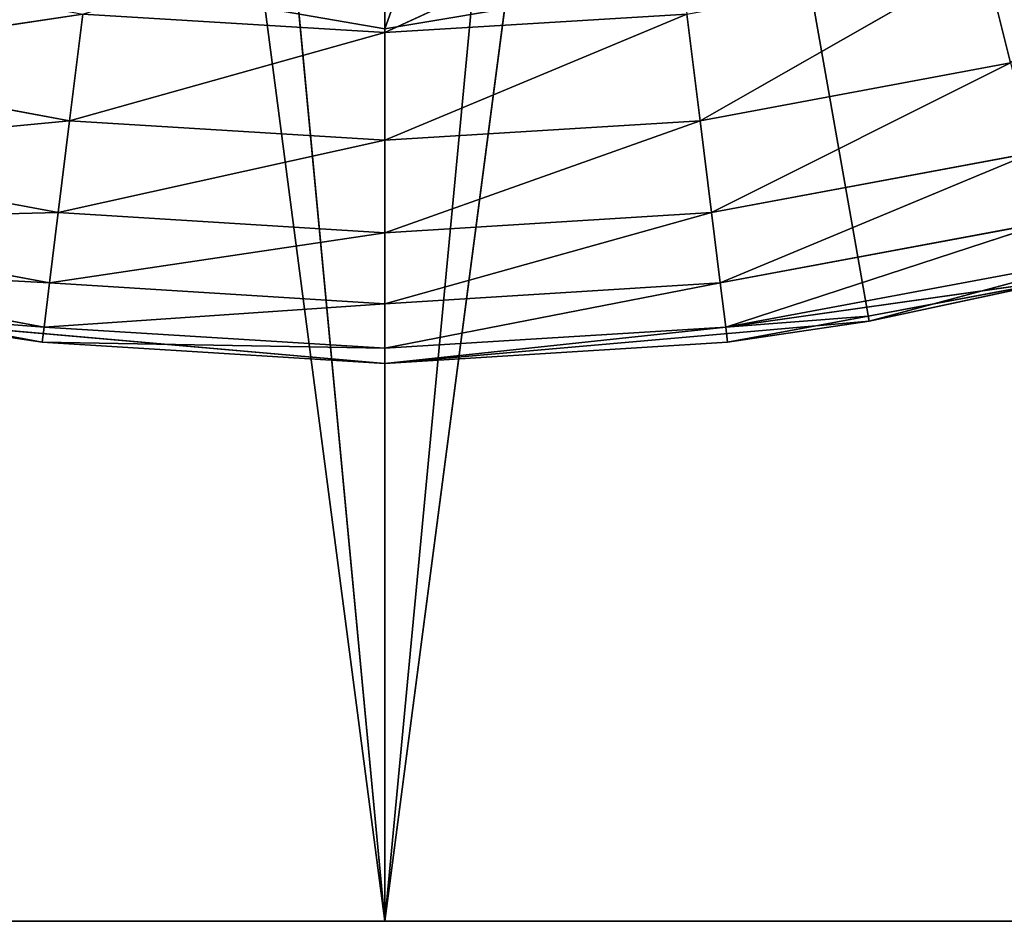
# Model space of a CAD drawing. Extents: x 382 to 531, y 0 to 277.
# Tile 127 of 256: x 455.1 to 459.51, y 0 to 4.04. Entities that reach past the tile are written whole.
import ezdxf

# ---------------------------------------------------------------- set-up
doc = ezdxf.new("R2010")
doc.units = 0
doc.header["$LTSCALE"] = 25.4
doc.layers.get('0').update_dxf_attribs({"color": 13, "linetype": 'CONTINUOUS'})

# ---------------------------------------------------------------- blocks, each defined once
blk = doc.blocks.new('NEWPORT-I-KINKIET-8157_STL')
at = {"color": 7}
for p, q in [((-41.5382, 19.6316, 273.036), (-41.5382, 26.0851, 272.4974)), ((-41.5382, 19.6316, 273.036), (-41.5382, 26.0851, 272.4974)), ((-41.5382, 19.6316, 273.036), (-43.7275, 19.6316, 272.6591)), ((-41.5382, 19.6316, 273.036), (-43.7275, 19.6316, 272.6591)), ((-39.3464, 19.6316, 272.6693), (-41.5382, 19.6316, 273.036)), ((-41.5382, 19.6316, 273.036), (-34.562, 19.6316, 253.5334)), ((-41.5382, 19.6316, 273.036), (-34.562, 19.6316, 253.5334)), ((-39.3464, 19.6316, 272.6693), (-41.5382, 19.6316, 273.036))]:
    blk.add_line(p, q, dxfattribs=at)
at = {"color": 250}
for p, q in [((-43.0743, 1.6316, 274.4413), (-43.7088, 19.6316, 274.3461)), ((-43.0743, 1.6316, 274.4413), (-43.7088, 19.6316, 274.3461)), ((-41.5382, 19.6316, 274.536), (-43.7088, 19.6316, 274.3461)), ((-41.5382, 19.6316, 274.536), (-43.7088, 19.6316, 274.3461)), ((-43.0743, 1.6316, 274.4413), (-41.5382, 19.6316, 274.536)), ((-43.0743, 1.6316, 274.4413), (-41.5382, 19.6316, 274.536)), ((-41.5382, 1.6316, 274.536), (-41.5382, 19.6316, 274.536)), ((-41.5382, 1.6316, 274.536), (-41.5382, 19.6316, 274.536)), ((-40.0021, 1.6316, 274.4413), (-41.5382, 19.6316, 274.536)), ((-40.0021, 1.6316, 274.4413), (-41.5382, 19.6316, 274.536)), ((-39.3676, 19.6316, 274.3461), (-41.5382, 19.6316, 274.536)), ((-41.5382, 19.6316, 274.536), (-41.5382, 19.6316, 262.036)), ((-41.5382, 19.6316, 274.536), (-41.5382, 19.6316, 262.036)), ((-39.3676, 19.6316, 274.3461), (-41.5382, 19.6316, 274.536)), ((-39.3676, 19.6316, 274.3461), (-41.5382, 19.6316, 262.036)), ((-39.3676, 19.6316, 274.3461), (-41.5382, 19.6316, 262.036)), ((-40.0021, 1.6316, 274.4413), (-39.3676, 19.6316, 274.3461)), ((-40.0021, 1.6316, 274.4413), (-39.3676, 19.6316, 274.3461)), ((-39.3676, 19.6316, 274.3461), (-39.3718, 1.6316, 274.3235)), ((-39.3676, 19.6316, 274.3461), (-39.3718, 1.6316, 274.3235)), ((-37.2629, 19.6316, 273.7822), (-39.3676, 19.6316, 274.3461)), ((-39.3676, 19.6316, 274.3461), (-38.4892, 1.6316, 274.1585)), ((-39.3676, 19.6316, 274.3461), (-38.4892, 1.6316, 274.1585)), ((-37.2629, 19.6316, 273.7822), (-39.3676, 19.6316, 274.3461)), ((-43.7045, 1.6316, 274.3235), (-43.0743, 1.6316, 274.4413)), ((-43.7045, 1.6316, 274.3235), (-43.0743, 1.6316, 274.4413)), ((-43.7045, 1.6316, 274.3235), (-43.0659, 1.114, 274.3737)), ((-43.7045, 1.6316, 274.3235), (-43.0659, 1.114, 274.3737)), ((-43.0743, 1.6316, 274.4413), (-41.5382, 1.6316, 274.536)), ((-43.0743, 1.6316, 274.4413), (-41.5382, 1.6316, 274.536)), ((-43.0743, 1.6316, 274.4413), (-41.5382, 1.114, 274.4679)), ((-43.0743, 1.6316, 274.4413), (-41.5382, 1.114, 274.4679)), ((-43.0743, 1.6316, 274.4413), (-43.0659, 1.114, 274.3737)), ((-43.0743, 1.6316, 274.4413), (-43.0659, 1.114, 274.3737)), ((-41.5382, 1.6316, 274.536), (-40.0021, 1.6316, 274.4413)), ((-41.5382, 1.6316, 274.536), (-40.0021, 1.6316, 274.4413)), ((-41.5382, 1.6316, 274.536), (-40.0104, 1.114, 274.3737)), ((-41.5382, 1.6316, 274.536), (-40.0104, 1.114, 274.3737)), ((-41.5382, 1.6316, 274.536), (-41.5382, 1.114, 274.4679)), ((-41.5382, 1.6316, 274.536), (-41.5382, 1.114, 274.4679)), ((-38.4892, 1.6316, 274.1585), (-40.0104, 1.114, 274.3737)), ((-38.4892, 1.6316, 274.1585), (-40.0104, 1.114, 274.3737)), ((-39.3718, 1.6316, 274.3235), (-40.0104, 1.114, 274.3737)), ((-40.0021, 1.6316, 274.4413), (-40.0104, 1.114, 274.3737)), ((-39.3718, 1.6316, 274.3235), (-40.0104, 1.114, 274.3737)), ((-40.0021, 1.6316, 274.4413), (-40.0104, 1.114, 274.3737)), ((-40.0021, 1.6316, 274.4413), (-39.3718, 1.6316, 274.3235)), ((-40.0021, 1.6316, 274.4413), (-39.3718, 1.6316, 274.3235)), ((-39.3718, 1.6316, 274.3235), (-38.4892, 1.6316, 274.1585)), ((-39.3718, 1.6316, 274.3235), (-38.4892, 1.6316, 274.1585)), ((-44.5705, 1.114, 274.0924), (-43.0659, 1.114, 274.3737)), ((-43.0413, 0.6316, 274.1754), (-44.5705, 1.114, 274.0924)), ((-43.0413, 0.6316, 274.1754), (-44.5705, 1.114, 274.0924)), ((-44.5705, 1.114, 274.0924), (-43.0659, 1.114, 274.3737)), ((-43.0659, 1.114, 274.3737), (-41.5382, 1.114, 274.4679)), ((-43.0413, 0.6316, 274.1754), (-43.0659, 1.114, 274.3737)), ((-43.0413, 0.6316, 274.1754), (-43.0659, 1.114, 274.3737)), ((-41.5382, 0.6316, 274.2681), (-43.0659, 1.114, 274.3737)), ((-41.5382, 0.6316, 274.2681), (-43.0659, 1.114, 274.3737)), ((-43.0659, 1.114, 274.3737), (-41.5382, 1.114, 274.4679)), ((-41.5382, 1.114, 274.4679), (-40.0104, 1.114, 274.3737)), ((-41.5382, 1.114, 274.4679), (-40.035, 0.6316, 274.1754)), ((-41.5382, 1.114, 274.4679), (-40.0104, 1.114, 274.3737)), ((-41.5382, 0.6316, 274.2681), (-41.5382, 1.114, 274.4679)), ((-41.5382, 0.6316, 274.2681), (-41.5382, 1.114, 274.4679)), ((-41.5382, 1.114, 274.4679), (-40.035, 0.6316, 274.1754)), ((-40.035, 0.6316, 274.1754), (-40.0104, 1.114, 274.3737)), ((-40.035, 0.6316, 274.1754), (-40.0104, 1.114, 274.3737)), ((-40.0104, 1.114, 274.3737), (-38.5059, 1.114, 274.0924)), ((-38.5546, 0.6316, 273.8986), (-40.0104, 1.114, 274.3737)), ((-38.5546, 0.6316, 273.8986), (-40.0104, 1.114, 274.3737)), ((-40.0104, 1.114, 274.3737), (-38.5059, 1.114, 274.0924)), ((-44.5217, 0.6316, 273.8986), (-43.0413, 0.6316, 274.1754)), ((-43.0023, 0.2174, 273.8599), (-44.5217, 0.6316, 273.8986)), ((-43.0023, 0.2174, 273.8599), (-44.5217, 0.6316, 273.8986)), ((-44.5217, 0.6316, 273.8986), (-43.0413, 0.6316, 274.1754)), ((-43.0413, 0.6316, 274.1754), (-41.5382, 0.6316, 274.2681)), ((-43.0023, 0.2174, 273.8599), (-43.0413, 0.6316, 274.1754)), ((-43.0023, 0.2174, 273.8599), (-43.0413, 0.6316, 274.1754)), ((-41.5382, 0.2174, 273.9502), (-43.0413, 0.6316, 274.1754)), ((-41.5382, 0.2174, 273.9502), (-43.0413, 0.6316, 274.1754)), ((-43.0413, 0.6316, 274.1754), (-41.5382, 0.6316, 274.2681)), ((-41.5382, 0.6316, 274.2681), (-40.035, 0.6316, 274.1754)), ((-41.5382, 0.6316, 274.2681), (-40.074, 0.2174, 273.8599)), ((-41.5382, 0.6316, 274.2681), (-40.035, 0.6316, 274.1754)), ((-41.5382, 0.2174, 273.9502), (-41.5382, 0.6316, 274.2681)), ((-41.5382, 0.2174, 273.9502), (-41.5382, 0.6316, 274.2681)), ((-41.5382, 0.6316, 274.2681), (-40.074, 0.2174, 273.8599)), ((-40.074, 0.2174, 273.8599), (-40.035, 0.6316, 274.1754)), ((-40.074, 0.2174, 273.8599), (-40.035, 0.6316, 274.1754)), ((-40.035, 0.6316, 274.1754), (-38.5546, 0.6316, 273.8986)), ((-38.6321, 0.2174, 273.5904), (-40.035, 0.6316, 274.1754)), ((-38.6321, 0.2174, 273.5904), (-40.035, 0.6316, 274.1754)), ((-40.035, 0.6316, 274.1754), (-38.5546, 0.6316, 273.8986)), ((-44.4442, 0.2174, 273.5904), (-43.0023, 0.2174, 273.8599)), ((-42.9514, -0.1004, 273.4489), (-44.4442, 0.2174, 273.5904)), ((-42.9514, -0.1004, 273.4489), (-44.4442, 0.2174, 273.5904)), ((-44.4442, 0.2174, 273.5904), (-43.0023, 0.2174, 273.8599)), ((-43.0023, 0.2174, 273.8599), (-41.5382, 0.2174, 273.9502)), ((-42.9514, -0.1004, 273.4489), (-43.0023, 0.2174, 273.8599)), ((-42.9514, -0.1004, 273.4489), (-43.0023, 0.2174, 273.8599)), ((-41.5382, -0.1004, 273.536), (-43.0023, 0.2174, 273.8599)), ((-41.5382, -0.1004, 273.536), (-43.0023, 0.2174, 273.8599)), ((-43.0023, 0.2174, 273.8599), (-41.5382, 0.2174, 273.9502)), ((-41.5382, 0.2174, 273.9502), (-40.074, 0.2174, 273.8599)), ((-41.5382, 0.2174, 273.9502), (-40.125, -0.1004, 273.4489)), ((-41.5382, 0.2174, 273.9502), (-40.074, 0.2174, 273.8599)), ((-41.5382, -0.1004, 273.536), (-41.5382, 0.2174, 273.9502)), ((-41.5382, -0.1004, 273.536), (-41.5382, 0.2174, 273.9502)), ((-41.5382, 0.2174, 273.9502), (-40.125, -0.1004, 273.4489)), ((-40.125, -0.1004, 273.4489), (-40.074, 0.2174, 273.8599)), ((-40.125, -0.1004, 273.4489), (-40.074, 0.2174, 273.8599)), ((-40.074, 0.2174, 273.8599), (-38.6321, 0.2174, 273.5904)), ((-38.7332, -0.1004, 273.1887), (-40.074, 0.2174, 273.8599)), ((-38.7332, -0.1004, 273.1887), (-40.074, 0.2174, 273.8599)), ((-40.074, 0.2174, 273.8599), (-38.6321, 0.2174, 273.5904)), ((-44.3432, -0.1004, 273.1887), (-42.9514, -0.1004, 273.4489)), ((-42.8921, -0.3002, 272.9702), (-44.3432, -0.1004, 273.1887)), ((-42.8921, -0.3002, 272.9702), (-44.3432, -0.1004, 273.1887)), ((-44.3432, -0.1004, 273.1887), (-42.9514, -0.1004, 273.4489)), ((-42.9514, -0.1004, 273.4489), (-41.5382, -0.1004, 273.536)), ((-42.8921, -0.3002, 272.9702), (-42.9514, -0.1004, 273.4489)), ((-42.8921, -0.3002, 272.9702), (-42.9514, -0.1004, 273.4489)), ((-41.5382, -0.3002, 273.0536), (-42.9514, -0.1004, 273.4489)), ((-41.5382, -0.3002, 273.0536), (-42.9514, -0.1004, 273.4489)), ((-42.9514, -0.1004, 273.4489), (-41.5382, -0.1004, 273.536)), ((-41.5382, -0.1004, 273.536), (-40.125, -0.1004, 273.4489)), ((-41.5382, -0.1004, 273.536), (-40.1842, -0.3002, 272.9702)), ((-41.5382, -0.1004, 273.536), (-40.125, -0.1004, 273.4489)), ((-41.5382, -0.3002, 273.0536), (-41.5382, -0.1004, 273.536)), ((-41.5382, -0.3002, 273.0536), (-41.5382, -0.1004, 273.536)), ((-41.5382, -0.1004, 273.536), (-40.1842, -0.3002, 272.9702)), ((-40.1842, -0.3002, 272.9702), (-40.125, -0.1004, 273.4489)), ((-40.1842, -0.3002, 272.9702), (-40.125, -0.1004, 273.4489)), ((-40.125, -0.1004, 273.4489), (-38.7332, -0.1004, 273.1887)), ((-38.8508, -0.3002, 272.7209), (-40.125, -0.1004, 273.4489)), ((-38.8508, -0.3002, 272.7209), (-40.125, -0.1004, 273.4489)), ((-40.125, -0.1004, 273.4489), (-38.7332, -0.1004, 273.1887)), ((-38.8508, -0.3002, 272.7209), (-38.7332, -0.1004, 273.1887)), ((-38.8508, -0.3002, 272.7209), (-38.7332, -0.1004, 273.1887)), ((-42.8921, -0.3002, 272.9702), (-41.5382, -0.3002, 273.0536)), ((-42.8921, -0.3002, 272.9702), (-41.5382, -0.3002, 273.0536)), ((-41.5382, -0.3002, 273.0536), (-40.1842, -0.3002, 272.9702)), ((-41.5382, -0.3002, 273.0536), (-40.2478, -0.3684, 272.4565)), ((-41.5382, -0.3002, 273.0536), (-40.1842, -0.3002, 272.9702)), ((-41.5382, -0.3684, 272.536), (-41.5382, -0.3002, 273.0536)), ((-41.5382, -0.3684, 272.536), (-41.5382, -0.3002, 273.0536)), ((-41.5382, -0.3002, 273.0536), (-40.2478, -0.3684, 272.4565)), ((-77.3154, -0.3684, 277.036), (-5.7609, -0.3684, 277.036)), ((-5.7609, -0.3684, 277.036), (-77.3154, -1.6684, 277.036)), ((-5.7609, -0.3684, 277.036), (-77.3154, -1.6684, 277.036)), ((-77.3154, -0.3684, 277.036), (-5.7609, -0.3684, 277.036)), ((-77.3154, -1.6684, 277.036), (-5.7609, -1.6684, 277.036)), ((-77.3154, -1.6684, 277.036), (-5.7609, -1.6684, 277.036)), ((-41.5382, -76.9565, 277.036), (-49.1284, -76.3614, 277.036)), ((-41.5382, -76.9565, 277.036), (-49.1284, -76.3614, 277.036)), ((-41.5382, -78.2565, 277.036), (-33.9479, -76.3614, 277.036)), ((-33.9479, -76.3614, 277.036), (-41.5382, -76.9565, 277.036)), ((-41.5382, -78.2565, 277.036), (-33.9479, -76.3614, 277.036)), ((-33.9479, -76.3614, 277.036), (-41.5382, -76.9565, 277.036)), ((-45.3449, -76.8075, 248.036), (-41.5382, -76.9565, 277.036)), ((-45.3449, -76.8075, 248.036), (-41.5382, -76.9565, 277.036)), ((-37.7314, -76.8075, 248.036), (-41.5382, -76.9565, 277.036)), ((-37.7314, -76.8075, 248.036), (-41.5382, -76.9565, 277.036)), ((-49.331, -77.6455, 277.036), (-41.5382, -76.9565, 277.036)), ((-49.331, -77.6455, 277.036), (-41.5382, -76.9565, 277.036)), ((-41.5382, -78.2565, 277.036), (-41.5382, -76.9565, 277.036)), ((-41.5382, -78.2565, 277.036), (-41.5382, -76.9565, 277.036)), ((-41.5382, -76.9565, 248.036), (-41.5382, -76.9565, 277.036)), ((-41.5382, -76.9565, 248.036), (-41.5382, -76.9565, 277.036)), ((-41.5382, -78.2565, 277.036), (-49.331, -77.6455, 277.036)), ((-41.5382, -78.2565, 277.036), (-49.331, -77.6455, 277.036)), ((-33.7453, -77.6455, 277.036), (-41.5382, -78.2565, 277.036)), ((-33.7453, -77.6455, 277.036), (-41.5382, -78.2565, 277.036)), ((-44.286, -78.181, 248.036), (-41.5382, -78.2565, 277.036)), ((-44.286, -78.181, 248.036), (-41.5382, -78.2565, 277.036)), ((-41.5382, -78.2565, 277.036), (-38.7903, -78.181, 248.036)), ((-41.5382, -78.2565, 277.036), (-38.7903, -78.181, 248.036)), ((-41.5382, -78.2565, 277.036), (-41.5382, -78.181, 248.036)), ((-41.5382, -78.2565, 277.036), (-41.5382, -78.181, 248.036))]:
    blk.add_line(p, q, dxfattribs=at)
at = {"color": 7}
mesh = blk.add_polyface(dxfattribs=at)
corners = [(-41.5382, 26.0851, 272.4974), (-43.7275, 19.6316, 272.6591), (-41.5382, 19.6316, 273.036)]
mesh.append_faces([[corners[k] for k in face] for face in [(0, 1, 2)]], dxfattribs={"color": 7})
mesh = blk.add_polyface(dxfattribs=at)
corners = [(-39.3464, 19.6316, 272.6693), (-41.5382, 26.0851, 272.4974), (-41.5382, 19.6316, 273.036)]
mesh.append_faces([[corners[k] for k in face] for face in [(0, 1, 2)]], dxfattribs={"color": 7})
at = {"color": 250}
mesh = blk.add_polyface(dxfattribs=at)
corners = [(-45.8134, 19.6316, 273.7822), (-41.5382, 19.6316, 262.036), (-47.7882, 19.6316, 272.8613)]
mesh.append_faces([[corners[k] for k in face] for face in [(0, 1, 2)]], dxfattribs={"color": 250})
mesh = blk.add_polyface(dxfattribs=at)
corners = [(-43.7088, 19.6316, 274.3461), (-41.5382, 19.6316, 262.036), (-45.8134, 19.6316, 273.7822)]
mesh.append_faces([[corners[k] for k in face] for face in [(0, 1, 2)]], dxfattribs={"color": 250})
at = {"color": 7}
mesh = blk.add_polyface(dxfattribs=at)
corners = [(-41.5382, 19.6316, 273.036), (-43.7275, 19.6316, 272.6591), (-34.562, 19.6316, 253.5334)]
mesh.append_faces([[corners[k] for k in face] for face in [(0, 1, 2)]], dxfattribs={"color": 7})
at = {"color": 250}
mesh = blk.add_polyface(dxfattribs=at)
corners = [(-43.0743, 1.6316, 274.4413), (-43.7088, 19.6316, 274.3461), (-43.7045, 1.6316, 274.3235)]
mesh.append_faces([[corners[k] for k in face] for face in [(0, 1, 2)]], dxfattribs={"color": 250})
mesh = blk.add_polyface(dxfattribs=at)
corners = [(-41.5382, 19.6316, 274.536), (-43.7088, 19.6316, 274.3461), (-43.0743, 1.6316, 274.4413)]
mesh.append_faces([[corners[k] for k in face] for face in [(0, 1, 2)]], dxfattribs={"color": 250})
mesh = blk.add_polyface(dxfattribs=at)
corners = [(-41.5382, 19.6316, 274.536), (-41.5382, 19.6316, 262.036), (-43.7088, 19.6316, 274.3461)]
mesh.append_faces([[corners[k] for k in face] for face in [(0, 1, 2)]], dxfattribs={"color": 250})
mesh = blk.add_polyface(dxfattribs=at)
corners = [(-41.5382, 19.6316, 274.536), (-43.0743, 1.6316, 274.4413), (-41.5382, 1.6316, 274.536)]
mesh.append_faces([[corners[k] for k in face] for face in [(0, 1, 2)]], dxfattribs={"color": 250})
mesh = blk.add_polyface(dxfattribs=at)
corners = [(-40.0021, 1.6316, 274.4413), (-41.5382, 19.6316, 274.536), (-41.5382, 1.6316, 274.536)]
mesh.append_faces([[corners[k] for k in face] for face in [(0, 1, 2)]], dxfattribs={"color": 250})
mesh = blk.add_polyface(dxfattribs=at)
corners = [(-39.3676, 19.6316, 274.3461), (-41.5382, 19.6316, 274.536), (-40.0021, 1.6316, 274.4413)]
mesh.append_faces([[corners[k] for k in face] for face in [(0, 1, 2)]], dxfattribs={"color": 250})
mesh = blk.add_polyface(dxfattribs=at)
corners = [(-41.5382, 19.6316, 274.536), (-39.3676, 19.6316, 274.3461), (-41.5382, 19.6316, 262.036)]
mesh.append_faces([[corners[k] for k in face] for face in [(0, 1, 2)]], dxfattribs={"color": 250})
mesh = blk.add_polyface(dxfattribs=at)
corners = [(-39.3676, 19.6316, 274.3461), (-37.2629, 19.6316, 273.7822), (-41.5382, 19.6316, 262.036)]
mesh.append_faces([[corners[k] for k in face] for face in [(0, 1, 2)]], dxfattribs={"color": 250})
mesh = blk.add_polyface(dxfattribs=at)
corners = [(-37.2629, 19.6316, 273.7822), (-35.2882, 19.6316, 272.8613), (-41.5382, 19.6316, 262.036)]
mesh.append_faces([[corners[k] for k in face] for face in [(0, 1, 2)]], dxfattribs={"color": 250})
at = {"color": 7}
mesh = blk.add_polyface(dxfattribs=at)
corners = [(-41.5382, 19.6316, 273.036), (-34.562, 19.6316, 253.5334), (-39.3464, 19.6316, 272.6693)]
mesh.append_faces([[corners[k] for k in face] for face in [(0, 1, 2)]], dxfattribs={"color": 7})
at = {"color": 250}
mesh = blk.add_polyface(dxfattribs=at)
corners = [(-39.3676, 19.6316, 274.3461), (-40.0021, 1.6316, 274.4413), (-39.3718, 1.6316, 274.3235)]
mesh.append_faces([[corners[k] for k in face] for face in [(0, 1, 2)]], dxfattribs={"color": 250})
mesh = blk.add_polyface(dxfattribs=at)
corners = [(-38.4892, 1.6316, 274.1585), (-39.3676, 19.6316, 274.3461), (-39.3718, 1.6316, 274.3235)]
mesh.append_faces([[corners[k] for k in face] for face in [(0, 1, 2)]], dxfattribs={"color": 250})
mesh = blk.add_polyface(dxfattribs=at)
corners = [(-37.2629, 19.6316, 273.7822), (-39.3676, 19.6316, 274.3461), (-38.4892, 1.6316, 274.1585)]
mesh.append_faces([[corners[k] for k in face] for face in [(0, 1, 2)]], dxfattribs={"color": 250})
mesh = blk.add_polyface(dxfattribs=at)
corners = [(-43.0659, 1.114, 274.3737), (-43.7045, 1.6316, 274.3235), (-44.5705, 1.114, 274.0924)]
mesh.append_faces([[corners[k] for k in face] for face in [(0, 1, 2)]], dxfattribs={"color": 250})
mesh = blk.add_polyface(dxfattribs=at)
corners = [(-43.0659, 1.114, 274.3737), (-43.0743, 1.6316, 274.4413), (-43.7045, 1.6316, 274.3235)]
mesh.append_faces([[corners[k] for k in face] for face in [(0, 1, 2)]], dxfattribs={"color": 250})
mesh = blk.add_polyface(dxfattribs=at)
corners = [(-41.5382, 1.6316, 274.536), (-43.0743, 1.6316, 274.4413), (-41.5382, 1.114, 274.4679)]
mesh.append_faces([[corners[k] for k in face] for face in [(0, 1, 2)]], dxfattribs={"color": 250})
mesh = blk.add_polyface(dxfattribs=at)
corners = [(-41.5382, 1.114, 274.4679), (-43.0743, 1.6316, 274.4413), (-43.0659, 1.114, 274.3737)]
mesh.append_faces([[corners[k] for k in face] for face in [(0, 1, 2)]], dxfattribs={"color": 250})
mesh = blk.add_polyface(dxfattribs=at)
corners = [(-40.0021, 1.6316, 274.4413), (-41.5382, 1.6316, 274.536), (-40.0104, 1.114, 274.3737)]
mesh.append_faces([[corners[k] for k in face] for face in [(0, 1, 2)]], dxfattribs={"color": 250})
mesh = blk.add_polyface(dxfattribs=at)
corners = [(-40.0104, 1.114, 274.3737), (-41.5382, 1.6316, 274.536), (-41.5382, 1.114, 274.4679)]
mesh.append_faces([[corners[k] for k in face] for face in [(0, 1, 2)]], dxfattribs={"color": 250})
mesh = blk.add_polyface(dxfattribs=at)
corners = [(-38.4892, 1.6316, 274.1585), (-40.0104, 1.114, 274.3737), (-38.5059, 1.114, 274.0924)]
mesh.append_faces([[corners[k] for k in face] for face in [(0, 1, 2)]], dxfattribs={"color": 250})
mesh = blk.add_polyface(dxfattribs=at)
corners = [(-38.4892, 1.6316, 274.1585), (-39.3718, 1.6316, 274.3235), (-40.0104, 1.114, 274.3737)]
mesh.append_faces([[corners[k] for k in face] for face in [(0, 1, 2)]], dxfattribs={"color": 250})
mesh = blk.add_polyface(dxfattribs=at)
corners = [(-39.3718, 1.6316, 274.3235), (-40.0021, 1.6316, 274.4413), (-40.0104, 1.114, 274.3737)]
mesh.append_faces([[corners[k] for k in face] for face in [(0, 1, 2)]], dxfattribs={"color": 250})
mesh = blk.add_polyface(dxfattribs=at)
corners = [(-43.0413, 0.6316, 274.1754), (-44.5705, 1.114, 274.0924), (-44.5217, 0.6316, 273.8986)]
mesh.append_faces([[corners[k] for k in face] for face in [(0, 1, 2)]], dxfattribs={"color": 250})
mesh = blk.add_polyface(dxfattribs=at)
corners = [(-43.0413, 0.6316, 274.1754), (-43.0659, 1.114, 274.3737), (-44.5705, 1.114, 274.0924)]
mesh.append_faces([[corners[k] for k in face] for face in [(0, 1, 2)]], dxfattribs={"color": 250})
mesh = blk.add_polyface(dxfattribs=at)
corners = [(-41.5382, 0.6316, 274.2681), (-43.0659, 1.114, 274.3737), (-43.0413, 0.6316, 274.1754)]
mesh.append_faces([[corners[k] for k in face] for face in [(0, 1, 2)]], dxfattribs={"color": 250})
mesh = blk.add_polyface(dxfattribs=at)
corners = [(-41.5382, 1.114, 274.4679), (-43.0659, 1.114, 274.3737), (-41.5382, 0.6316, 274.2681)]
mesh.append_faces([[corners[k] for k in face] for face in [(0, 1, 2)]], dxfattribs={"color": 250})
mesh = blk.add_polyface(dxfattribs=at)
corners = [(-40.0104, 1.114, 274.3737), (-41.5382, 1.114, 274.4679), (-40.035, 0.6316, 274.1754)]
mesh.append_faces([[corners[k] for k in face] for face in [(0, 1, 2)]], dxfattribs={"color": 250})
mesh = blk.add_polyface(dxfattribs=at)
corners = [(-40.035, 0.6316, 274.1754), (-41.5382, 1.114, 274.4679), (-41.5382, 0.6316, 274.2681)]
mesh.append_faces([[corners[k] for k in face] for face in [(0, 1, 2)]], dxfattribs={"color": 250})
mesh = blk.add_polyface(dxfattribs=at)
corners = [(-38.5546, 0.6316, 273.8986), (-40.0104, 1.114, 274.3737), (-40.035, 0.6316, 274.1754)]
mesh.append_faces([[corners[k] for k in face] for face in [(0, 1, 2)]], dxfattribs={"color": 250})
mesh = blk.add_polyface(dxfattribs=at)
corners = [(-38.5059, 1.114, 274.0924), (-40.0104, 1.114, 274.3737), (-38.5546, 0.6316, 273.8986)]
mesh.append_faces([[corners[k] for k in face] for face in [(0, 1, 2)]], dxfattribs={"color": 250})
mesh = blk.add_polyface(dxfattribs=at)
corners = [(-43.0023, 0.2174, 273.8599), (-44.5217, 0.6316, 273.8986), (-44.4442, 0.2174, 273.5904)]
mesh.append_faces([[corners[k] for k in face] for face in [(0, 1, 2)]], dxfattribs={"color": 250})
mesh = blk.add_polyface(dxfattribs=at)
corners = [(-43.0023, 0.2174, 273.8599), (-43.0413, 0.6316, 274.1754), (-44.5217, 0.6316, 273.8986)]
mesh.append_faces([[corners[k] for k in face] for face in [(0, 1, 2)]], dxfattribs={"color": 250})
mesh = blk.add_polyface(dxfattribs=at)
corners = [(-41.5382, 0.2174, 273.9502), (-43.0413, 0.6316, 274.1754), (-43.0023, 0.2174, 273.8599)]
mesh.append_faces([[corners[k] for k in face] for face in [(0, 1, 2)]], dxfattribs={"color": 250})
mesh = blk.add_polyface(dxfattribs=at)
corners = [(-41.5382, 0.6316, 274.2681), (-43.0413, 0.6316, 274.1754), (-41.5382, 0.2174, 273.9502)]
mesh.append_faces([[corners[k] for k in face] for face in [(0, 1, 2)]], dxfattribs={"color": 250})
mesh = blk.add_polyface(dxfattribs=at)
corners = [(-40.035, 0.6316, 274.1754), (-41.5382, 0.6316, 274.2681), (-40.074, 0.2174, 273.8599)]
mesh.append_faces([[corners[k] for k in face] for face in [(0, 1, 2)]], dxfattribs={"color": 250})
mesh = blk.add_polyface(dxfattribs=at)
corners = [(-40.074, 0.2174, 273.8599), (-41.5382, 0.6316, 274.2681), (-41.5382, 0.2174, 273.9502)]
mesh.append_faces([[corners[k] for k in face] for face in [(0, 1, 2)]], dxfattribs={"color": 250})
mesh = blk.add_polyface(dxfattribs=at)
corners = [(-38.6321, 0.2174, 273.5904), (-40.035, 0.6316, 274.1754), (-40.074, 0.2174, 273.8599)]
mesh.append_faces([[corners[k] for k in face] for face in [(0, 1, 2)]], dxfattribs={"color": 250})
mesh = blk.add_polyface(dxfattribs=at)
corners = [(-38.5546, 0.6316, 273.8986), (-40.035, 0.6316, 274.1754), (-38.6321, 0.2174, 273.5904)]
mesh.append_faces([[corners[k] for k in face] for face in [(0, 1, 2)]], dxfattribs={"color": 250})
mesh = blk.add_polyface(dxfattribs=at)
corners = [(-44.4442, 0.2174, 273.5904), (-44.3432, -0.1004, 273.1887), (-42.9514, -0.1004, 273.4489)]
mesh.append_faces([[corners[k] for k in face] for face in [(0, 1, 2)]], dxfattribs={"color": 250})
mesh = blk.add_polyface(dxfattribs=at)
corners = [(-43.0023, 0.2174, 273.8599), (-44.4442, 0.2174, 273.5904), (-42.9514, -0.1004, 273.4489)]
mesh.append_faces([[corners[k] for k in face] for face in [(0, 1, 2)]], dxfattribs={"color": 250})
mesh = blk.add_polyface(dxfattribs=at)
corners = [(-43.0023, 0.2174, 273.8599), (-42.9514, -0.1004, 273.4489), (-41.5382, -0.1004, 273.536)]
mesh.append_faces([[corners[k] for k in face] for face in [(0, 1, 2)]], dxfattribs={"color": 250})
mesh = blk.add_polyface(dxfattribs=at)
corners = [(-41.5382, 0.2174, 273.9502), (-43.0023, 0.2174, 273.8599), (-41.5382, -0.1004, 273.536)]
mesh.append_faces([[corners[k] for k in face] for face in [(0, 1, 2)]], dxfattribs={"color": 250})
mesh = blk.add_polyface(dxfattribs=at)
corners = [(-41.5382, 0.2174, 273.9502), (-40.125, -0.1004, 273.4489), (-40.074, 0.2174, 273.8599)]
mesh.append_faces([[corners[k] for k in face] for face in [(0, 1, 2)]], dxfattribs={"color": 250})
mesh = blk.add_polyface(dxfattribs=at)
corners = [(-41.5382, 0.2174, 273.9502), (-41.5382, -0.1004, 273.536), (-40.125, -0.1004, 273.4489)]
mesh.append_faces([[corners[k] for k in face] for face in [(0, 1, 2)]], dxfattribs={"color": 250})
mesh = blk.add_polyface(dxfattribs=at)
corners = [(-40.074, 0.2174, 273.8599), (-40.125, -0.1004, 273.4489), (-38.7332, -0.1004, 273.1887)]
mesh.append_faces([[corners[k] for k in face] for face in [(0, 1, 2)]], dxfattribs={"color": 250})
mesh = blk.add_polyface(dxfattribs=at)
corners = [(-40.074, 0.2174, 273.8599), (-38.7332, -0.1004, 273.1887), (-38.6321, 0.2174, 273.5904)]
mesh.append_faces([[corners[k] for k in face] for face in [(0, 1, 2)]], dxfattribs={"color": 250})
mesh = blk.add_polyface(dxfattribs=at)
corners = [(-44.3432, -0.1004, 273.1887), (-44.2255, -0.3002, 272.7209), (-42.8921, -0.3002, 272.9702)]
mesh.append_faces([[corners[k] for k in face] for face in [(0, 1, 2)]], dxfattribs={"color": 250})
mesh = blk.add_polyface(dxfattribs=at)
corners = [(-42.9514, -0.1004, 273.4489), (-44.3432, -0.1004, 273.1887), (-42.8921, -0.3002, 272.9702)]
mesh.append_faces([[corners[k] for k in face] for face in [(0, 1, 2)]], dxfattribs={"color": 250})
mesh = blk.add_polyface(dxfattribs=at)
corners = [(-42.9514, -0.1004, 273.4489), (-42.8921, -0.3002, 272.9702), (-41.5382, -0.3002, 273.0536)]
mesh.append_faces([[corners[k] for k in face] for face in [(0, 1, 2)]], dxfattribs={"color": 250})
mesh = blk.add_polyface(dxfattribs=at)
corners = [(-41.5382, -0.1004, 273.536), (-42.9514, -0.1004, 273.4489), (-41.5382, -0.3002, 273.0536)]
mesh.append_faces([[corners[k] for k in face] for face in [(0, 1, 2)]], dxfattribs={"color": 250})
mesh = blk.add_polyface(dxfattribs=at)
corners = [(-41.5382, -0.1004, 273.536), (-40.1842, -0.3002, 272.9702), (-40.125, -0.1004, 273.4489)]
mesh.append_faces([[corners[k] for k in face] for face in [(0, 1, 2)]], dxfattribs={"color": 250})
mesh = blk.add_polyface(dxfattribs=at)
corners = [(-41.5382, -0.1004, 273.536), (-41.5382, -0.3002, 273.0536), (-40.1842, -0.3002, 272.9702)]
mesh.append_faces([[corners[k] for k in face] for face in [(0, 1, 2)]], dxfattribs={"color": 250})
mesh = blk.add_polyface(dxfattribs=at)
corners = [(-40.125, -0.1004, 273.4489), (-40.1842, -0.3002, 272.9702), (-38.8508, -0.3002, 272.7209)]
mesh.append_faces([[corners[k] for k in face] for face in [(0, 1, 2)]], dxfattribs={"color": 250})
mesh = blk.add_polyface(dxfattribs=at)
corners = [(-40.125, -0.1004, 273.4489), (-38.8508, -0.3002, 272.7209), (-38.7332, -0.1004, 273.1887)]
mesh.append_faces([[corners[k] for k in face] for face in [(0, 1, 2)]], dxfattribs={"color": 250})
mesh = blk.add_polyface(dxfattribs=at)
corners = [(-38.7332, -0.1004, 273.1887), (-38.8508, -0.3002, 272.7209), (-37.5581, -0.3002, 272.3097)]
mesh.append_faces([[corners[k] for k in face] for face in [(0, 1, 2)]], dxfattribs={"color": 250})
mesh = blk.add_polyface(dxfattribs=at)
corners = [(-41.5382, -0.3002, 273.0536), (-42.8921, -0.3002, 272.9702), (-41.5382, -0.3684, 272.536)]
mesh.append_faces([[corners[k] for k in face] for face in [(0, 1, 2)]], dxfattribs={"color": 250})
mesh = blk.add_polyface(dxfattribs=at)
corners = [(-41.5382, -0.3002, 273.0536), (-40.2478, -0.3684, 272.4565), (-40.1842, -0.3002, 272.9702)]
mesh.append_faces([[corners[k] for k in face] for face in [(0, 1, 2)]], dxfattribs={"color": 250})
mesh = blk.add_polyface(dxfattribs=at)
corners = [(-41.5382, -0.3002, 273.0536), (-41.5382, -0.3684, 272.536), (-40.2478, -0.3684, 272.4565)]
mesh.append_faces([[corners[k] for k in face] for face in [(0, 1, 2)]], dxfattribs={"color": 250})
mesh = blk.add_polyface(dxfattribs=at)
corners = [(-5.7609, -0.3684, 277.036), (-42.7347, -0.3684, 266.8907), (-77.3154, -0.3684, 277.036)]
mesh.append_faces([[corners[k] for k in face] for face in [(0, 1, 2)]], dxfattribs={"color": 250})
mesh = blk.add_polyface(dxfattribs=at)
corners = [(-77.3154, -0.3684, 277.036), (-42.7347, -0.3684, 266.8907), (-44.8538, -0.3684, 265.7786)]
mesh.append_faces([[corners[k] for k in face] for face in [(0, 1, 2)]], dxfattribs={"color": 250})
mesh = blk.add_polyface(dxfattribs=at)
corners = [(-5.7609, -0.3684, 277.036), (-77.3154, -1.6684, 277.036), (-5.7609, -1.6684, 277.036)]
mesh.append_faces([[corners[k] for k in face] for face in [(0, 1, 2)]], dxfattribs={"color": 250})
mesh = blk.add_polyface(dxfattribs=at)
corners = [(-5.7609, -0.3684, 277.036), (-77.3154, -0.3684, 277.036), (-77.3154, -1.6684, 277.036)]
mesh.append_faces([[corners[k] for k in face] for face in [(0, 1, 2)]], dxfattribs={"color": 250})
mesh = blk.add_polyface(dxfattribs=at)
corners = [(-5.7609, -0.3684, 277.036), (-40.3416, -0.3684, 266.8907), (-42.7347, -0.3684, 266.8907)]
mesh.append_faces([[corners[k] for k in face] for face in [(0, 1, 2)]], dxfattribs={"color": 250})
mesh = blk.add_polyface(dxfattribs=at)
corners = [(-5.7609, -0.3684, 277.036), (-38.2225, -0.3684, 265.7786), (-40.3416, -0.3684, 266.8907)]
mesh.append_faces([[corners[k] for k in face] for face in [(0, 1, 2)]], dxfattribs={"color": 250})
mesh = blk.add_polyface(dxfattribs=at)
corners = [(-77.3154, -1.6684, 277.036), (-44.8538, -1.6684, 265.7786), (-42.7347, -1.6684, 266.8907)]
mesh.append_faces([[corners[k] for k in face] for face in [(0, 1, 2)]], dxfattribs={"color": 250})
mesh = blk.add_polyface(dxfattribs=at)
corners = [(-77.3154, -1.6684, 277.036), (-42.7347, -1.6684, 266.8907), (-5.7609, -1.6684, 277.036)]
mesh.append_faces([[corners[k] for k in face] for face in [(0, 1, 2)]], dxfattribs={"color": 250})
mesh = blk.add_polyface(dxfattribs=at)
corners = [(-5.7609, -1.6684, 277.036), (-42.7347, -1.6684, 266.8907), (-40.3416, -1.6684, 266.8907)]
mesh.append_faces([[corners[k] for k in face] for face in [(0, 1, 2)]], dxfattribs={"color": 250})
mesh = blk.add_polyface(dxfattribs=at)
corners = [(-5.7609, -1.6684, 277.036), (-40.3416, -1.6684, 266.8907), (-38.2225, -1.6684, 265.7786)]
mesh.append_faces([[corners[k] for k in face] for face in [(0, 1, 2)]], dxfattribs={"color": 250})
mesh = blk.add_polyface(dxfattribs=at)
corners = [(-41.5382, -76.9565, 277.036), (-49.1284, -76.3614, 277.036), (-49.331, -77.6455, 277.036)]
mesh.append_faces([[corners[k] for k in face] for face in [(0, 1, 2)]], dxfattribs={"color": 250})
mesh = blk.add_polyface(dxfattribs=at)
corners = [(-41.5382, -76.9565, 277.036), (-45.3449, -76.8075, 248.036), (-49.1284, -76.3614, 277.036)]
mesh.append_faces([[corners[k] for k in face] for face in [(0, 1, 2)]], dxfattribs={"color": 250})
mesh = blk.add_polyface(dxfattribs=at)
corners = [(-33.9479, -76.3614, 277.036), (-41.5382, -76.9565, 277.036), (-41.5382, -78.2565, 277.036)]
mesh.append_faces([[corners[k] for k in face] for face in [(0, 1, 2)]], dxfattribs={"color": 250})
mesh = blk.add_polyface(dxfattribs=at)
corners = [(-33.7453, -77.6455, 277.036), (-33.9479, -76.3614, 277.036), (-41.5382, -78.2565, 277.036)]
mesh.append_faces([[corners[k] for k in face] for face in [(0, 1, 2)]], dxfattribs={"color": 250})
mesh = blk.add_polyface(dxfattribs=at)
corners = [(-33.9479, -76.3614, 277.036), (-37.7314, -76.8075, 248.036), (-41.5382, -76.9565, 277.036)]
mesh.append_faces([[corners[k] for k in face] for face in [(0, 1, 2)]], dxfattribs={"color": 250})
mesh = blk.add_polyface(dxfattribs=at)
corners = [(-41.5382, -76.9565, 277.036), (-41.5382, -76.9565, 248.036), (-45.3449, -76.8075, 248.036)]
mesh.append_faces([[corners[k] for k in face] for face in [(0, 1, 2)]], dxfattribs={"color": 250})
mesh = blk.add_polyface(dxfattribs=at)
corners = [(-41.5382, -76.9565, 277.036), (-37.7314, -76.8075, 248.036), (-41.5382, -76.9565, 248.036)]
mesh.append_faces([[corners[k] for k in face] for face in [(0, 1, 2)]], dxfattribs={"color": 250})
mesh = blk.add_polyface(dxfattribs=at)
corners = [(-41.5382, -76.9565, 277.036), (-49.331, -77.6455, 277.036), (-41.5382, -78.2565, 277.036)]
mesh.append_faces([[corners[k] for k in face] for face in [(0, 1, 2)]], dxfattribs={"color": 250})
mesh = blk.add_polyface(dxfattribs=at)
corners = [(-33.7453, -77.6455, 277.036), (-38.7903, -78.181, 248.036), (-33.7477, -77.6242, 248.036)]
mesh.append_faces([[corners[k] for k in face] for face in [(0, 1, 2)]], dxfattribs={"color": 250})
mesh = blk.add_polyface(dxfattribs=at)
corners = [(-49.331, -77.6455, 277.036), (-44.286, -78.181, 248.036), (-41.5382, -78.2565, 277.036)]
mesh.append_faces([[corners[k] for k in face] for face in [(0, 1, 2)]], dxfattribs={"color": 250})
mesh = blk.add_polyface(dxfattribs=at)
corners = [(-41.5382, -78.2565, 277.036), (-38.7903, -78.181, 248.036), (-33.7453, -77.6455, 277.036)]
mesh.append_faces([[corners[k] for k in face] for face in [(0, 1, 2)]], dxfattribs={"color": 250})
mesh = blk.add_polyface(dxfattribs=at)
corners = [(-41.5382, -78.2565, 277.036), (-44.286, -78.181, 248.036), (-41.5382, -78.181, 248.036)]
mesh.append_faces([[corners[k] for k in face] for face in [(0, 1, 2)]], dxfattribs={"color": 250})
mesh = blk.add_polyface(dxfattribs=at)
corners = [(-41.5382, -78.2565, 277.036), (-41.5382, -78.181, 248.036), (-38.7903, -78.181, 248.036)]
mesh.append_faces([[corners[k] for k in face] for face in [(0, 1, 2)]], dxfattribs={"color": 250})

msp = doc.modelspace()

# ---------------------------------------------------------------- block references
at = {"color": 0, "extrusion": (0, -1, 6.12323e-17)}
msp.add_blockref('NEWPORT-I-KINKIET-8157_STL', (498.2704, 722.7769, -277.036), dxfattribs=at)

doc.saveas('drawing.dxf')
